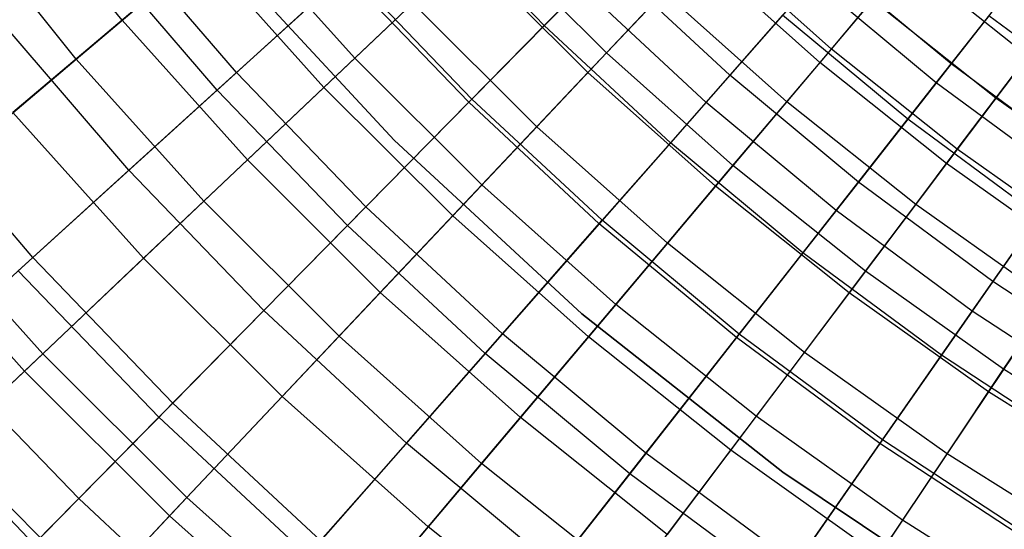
# Model space of a CAD drawing. Extents: x -135 to 135, y -135 to 135.
# Tile 194 of 207: x -17 to -11, y -17 to -14. Entities that reach past the tile are written whole.
import ezdxf

# ---------------------------------------------------------------- set-up
doc = ezdxf.new("R2010")
doc.units = 0
doc.header["$LTSCALE"] = 25.4
doc.layers.get('0').update_dxf_attribs({"linetype": 'CONTINUOUS'})

# ---------------------------------------------------------------- blocks, each defined once
blk = doc.blocks.new('SANTANA_BIURKO_A_PM_STL')
at = {"color": 0}
for p, q in [((-16.4047, -13.9082, 190.3423), (-17.1523, -12.975, 190.3423)), ((-16.4047, -13.9082, 190.3423), (-17.1523, -12.975, 190.3423)), ((-13.7155, -13.9418, 145.0339), (-14.4757, -13.1509, 145.0339)), ((-13.7155, -13.9418, 145.0339), (-14.4757, -13.1509, 145.0339)), ((-16.6966, -14.1557, 148.5832), (-17.4575, -13.2059, 148.5832)), ((-16.6966, -14.1557, 148.5832), (-17.4575, -13.2059, 148.5832)), ((-15.6759, -14.2412, 190.3147), (-16.4497, -13.3399, 190.3147)), ((-15.6759, -14.2412, 190.3147), (-16.4497, -13.3399, 190.3147)), ((-15.6859, -13.2987, 191.2534), (-16.4047, -13.9082, 190.3423)), ((-15.6859, -13.2987, 191.2534), (-16.4047, -13.9082, 190.3423)), ((-14.9226, -14.1499, 191.2534), (-15.6859, -13.2987, 191.2534)), ((-14.9226, -14.1499, 191.2534), (-15.6859, -13.2987, 191.2534)), ((-13.3194, -14.1161, 144.1931), (-14.0833, -13.3541, 144.1931)), ((-13.3194, -14.1161, 144.1931), (-14.0833, -13.3541, 144.1931)), ((-11.8875, -14.0916, 142.0125), (-12.6523, -13.4092, 142.0125)), ((-11.8875, -14.0916, 142.0125), (-12.6523, -13.4092, 142.0125)), ((-11.2668, -13.3557, 193.7055), (-11.9605, -14.178, 192.9349)), ((-11.2668, -13.3557, 193.7055), (-11.9605, -14.178, 192.9349)), ((-16.6966, -14.1557, 148.5832), (-15.8921, -13.4736, 146.8118)), ((-16.6966, -14.1557, 148.5832), (-15.8921, -13.4736, 146.8118)), ((-15.7993, -14.3534, 148.1627), (-16.5793, -13.4449, 148.1627)), ((-15.7993, -14.3534, 148.1627), (-16.5793, -13.4449, 148.1627)), ((-15.1188, -14.336, 146.8118), (-15.8921, -13.4736, 146.8118)), ((-15.1188, -14.336, 146.8118), (-15.8921, -13.4736, 146.8118)), ((-15.7784, -13.476, 96.2), (-14.6725, -14.6725, 96.2)), ((-14.6725, -14.6725, 97.2), (-15.7784, -13.476, 97.2)), ((-14.6725, -14.6725, 97.2), (-15.7784, -13.476, 97.2)), ((-15.7784, -13.476, 96.2), (-14.6725, -14.6725, 96.2)), ((-15.7784, -13.476, 102.1156), (-14.6725, -14.6725, 102.1156)), ((-14.6725, -14.6725, 103.1156), (-15.7784, -13.476, 103.1156)), ((-14.6725, -14.6725, 103.1156), (-15.7784, -13.476, 103.1156)), ((-15.7784, -13.476, 102.1156), (-14.6725, -14.6725, 102.1156)), ((-14.2081, -13.4724, 192.117), (-14.9226, -14.1499, 191.2534)), ((-14.2081, -13.4724, 192.117), (-14.9226, -14.1499, 191.2534)), ((-13.4374, -14.2412, 192.117), (-14.2081, -13.4724, 192.117)), ((-13.4374, -14.2412, 192.117), (-14.2081, -13.4724, 192.117)), ((-11.2192, -14.307, 192.8968), (-10.5636, -13.471, 193.6437)), ((-11.2192, -14.307, 192.8968), (-10.5636, -13.471, 193.6437)), ((-13.3139, -13.5336, 143.8992), (-13.7155, -13.9418, 145.0339)), ((-13.3139, -13.5336, 143.8992), (-13.7155, -13.9418, 145.0339)), ((-12.7299, -13.4914, 192.9349), (-13.4374, -14.2412, 192.117)), ((-12.7299, -13.4914, 192.9349), (-13.4374, -14.2412, 192.117)), ((-12.5342, -14.2588, 143.8992), (-13.3139, -13.5336, 143.8992)), ((-12.5342, -14.2588, 143.8992), (-13.3139, -13.5336, 143.8992)), ((-11.9605, -14.178, 192.9349), (-12.7299, -13.4914, 192.9349)), ((-11.9605, -14.178, 192.9349), (-12.7299, -13.4914, 192.9349)), ((-11.1246, -14.1864, 141.6294), (-11.9026, -13.5403, 141.6294)), ((-11.1246, -14.1864, 141.6294), (-11.9026, -13.5403, 141.6294)), ((-10.6388, -14.1362, 139.7443), (-11.4079, -13.5231, 139.7443)), ((-10.6388, -14.1362, 139.7443), (-11.4079, -13.5231, 139.7443)), ((-15.6759, -14.2412, 190.3147), (-14.9622, -13.5928, 191.2301)), ((-15.6759, -14.2412, 190.3147), (-14.9622, -13.5928, 191.2301)), ((-14.1765, -14.4104, 191.2301), (-14.9622, -13.5928, 191.2301)), ((-14.1765, -14.4104, 191.2301), (-14.9622, -13.5928, 191.2301)), ((-14.9835, -13.6122, 146.2826), (-15.7993, -14.3534, 148.1627)), ((-14.9835, -13.6122, 146.2826), (-15.7993, -14.3534, 148.1627)), ((-14.1967, -14.4309, 146.2826), (-14.9835, -13.6122, 146.2826)), ((-14.1967, -14.4309, 146.2826), (-14.9835, -13.6122, 146.2826)), ((-12.6858, -14.4313, 192.0916), (-12.0037, -13.6554, 192.8968)), ((-12.6858, -14.4313, 192.0916), (-12.0037, -13.6554, 192.8968)), ((-11.2192, -14.307, 192.8968), (-12.0037, -13.6554, 192.8968)), ((-11.2192, -14.307, 192.8968), (-12.0037, -13.6554, 192.8968)), ((-14.1765, -14.4104, 191.2301), (-13.475, -13.6973, 192.0916)), ((-14.1765, -14.4104, 191.2301), (-13.475, -13.6973, 192.0916)), ((-12.6858, -14.4313, 192.0916), (-13.475, -13.6973, 192.0916)), ((-12.6858, -14.4313, 192.0916), (-13.475, -13.6973, 192.0916)), ((-13.3194, -14.1161, 144.1931), (-12.9539, -13.7288, 143.0655)), ((-13.3194, -14.1161, 144.1931), (-12.9539, -13.7288, 143.0655)), ((-12.1709, -14.4275, 143.0655), (-12.9539, -13.7288, 143.0655)), ((-12.1709, -14.4275, 143.0655), (-12.9539, -13.7288, 143.0655)), ((-11.8875, -14.0916, 142.0125), (-11.6251, -13.7805, 140.8719)), ((-11.8875, -14.0916, 142.0125), (-11.6251, -13.7805, 140.8719)), ((-10.8413, -14.4053, 140.8719), (-11.6251, -13.7805, 140.8719)), ((-10.8413, -14.4053, 140.8719), (-11.6251, -13.7805, 140.8719)), ((-15.1188, -14.336, 146.8118), (-14.5526, -13.7991, 145.4309)), ((-15.1188, -14.336, 146.8118), (-14.5526, -13.7991, 145.4309)), ((-13.7632, -14.5865, 145.4309), (-14.5526, -13.7991, 145.4309)), ((-13.7632, -14.5865, 145.4309), (-14.5526, -13.7991, 145.4309)), ((-16.4047, -13.9082, 190.3423), (-17.099, -14.4968, 189.3751)), ((-16.4047, -13.9082, 190.3423), (-17.099, -14.4968, 189.3751)), ((-15.6064, -14.7984, 190.3423), (-16.4047, -13.9082, 190.3423)), ((-15.6064, -14.7984, 190.3423), (-16.4047, -13.9082, 190.3423)), ((-12.1979, -13.8763, 142.7704), (-12.5342, -14.2588, 143.8992)), ((-12.1979, -13.8763, 142.7704), (-12.5342, -14.2588, 143.8992)), ((-11.4006, -14.5384, 142.7704), (-12.1979, -13.8763, 142.7704)), ((-11.4006, -14.5384, 142.7704), (-12.1979, -13.8763, 142.7704)), ((-10.8847, -13.8805, 140.4636), (-11.1246, -14.1864, 141.6294)), ((-10.8847, -13.8805, 140.4636), (-11.1246, -14.1864, 141.6294)), ((-10.0893, -14.4689, 140.4636), (-10.8847, -13.8805, 140.4636)), ((-10.0893, -14.4689, 140.4636), (-10.8847, -13.8805, 140.4636)), ((-16.3608, -14.8635, 189.3476), (-17.1685, -13.9227, 189.3476)), ((-16.3608, -14.8635, 189.3476), (-17.1685, -13.9227, 189.3476)), ((-13.7155, -13.9418, 145.0339), (-14.1967, -14.4309, 146.2826)), ((-13.7155, -13.9418, 145.0339), (-14.1967, -14.4309, 146.2826)), ((-12.9122, -14.6889, 145.0339), (-13.7155, -13.9418, 145.0339)), ((-12.9122, -14.6889, 145.0339), (-13.7155, -13.9418, 145.0339)), ((-10.5071, -13.9612, 193.7055), (-11.154, -14.8208, 192.9349)), ((-10.5071, -13.9612, 193.7055), (-11.154, -14.8208, 192.9349)), ((-12.1709, -14.4275, 143.0655), (-11.8875, -14.0916, 142.0125)), ((-12.1709, -14.4275, 143.0655), (-11.8875, -14.0916, 142.0125)), ((-11.086, -14.7305, 142.0125), (-11.8875, -14.0916, 142.0125)), ((-11.086, -14.7305, 142.0125), (-11.8875, -14.0916, 142.0125)), ((-17.8962, -15.1727, 151.2113), (-16.6966, -14.1557, 148.5832)), ((-17.8962, -15.1727, 151.2113), (-16.6966, -14.1557, 148.5832)), ((-15.8841, -15.0617, 148.5832), (-16.6966, -14.1557, 148.5832)), ((-15.8841, -15.0617, 148.5832), (-16.6966, -14.1557, 148.5832)), ((-14.9226, -14.1499, 191.2534), (-15.6064, -14.7984, 190.3423)), ((-14.9226, -14.1499, 191.2534), (-15.6064, -14.7984, 190.3423)), ((-14.1131, -14.9574, 191.2534), (-14.9226, -14.1499, 191.2534)), ((-14.1131, -14.9574, 191.2534), (-14.9226, -14.1499, 191.2534)), ((-13.7632, -14.5865, 145.4309), (-13.3194, -14.1161, 144.1931)), ((-13.7632, -14.5865, 145.4309), (-13.3194, -14.1161, 144.1931)), ((-12.5143, -14.8345, 144.1931), (-13.3194, -14.1161, 144.1931)), ((-12.5143, -14.8345, 144.1931), (-13.3194, -14.1161, 144.1931)), ((-10.8413, -14.4053, 140.8719), (-10.6388, -14.1362, 139.7443)), ((-10.8413, -14.4053, 140.8719), (-10.6388, -14.1362, 139.7443)), ((-11.9605, -14.178, 192.9349), (-12.6252, -14.966, 192.117)), ((-11.9605, -14.178, 192.9349), (-12.6252, -14.966, 192.117)), ((-11.154, -14.8208, 192.9349), (-11.9605, -14.178, 192.9349)), ((-11.154, -14.8208, 192.9349), (-11.9605, -14.178, 192.9349)), ((-11.1246, -14.1864, 141.6294), (-11.4006, -14.5384, 142.7704)), ((-11.1246, -14.1864, 141.6294), (-11.4006, -14.5384, 142.7704)), ((-10.3117, -14.7878, 141.6294), (-11.1246, -14.1864, 141.6294)), ((-10.3117, -14.7878, 141.6294), (-11.1246, -14.1864, 141.6294)), ((-16.3608, -14.8635, 189.3476), (-15.6759, -14.2412, 190.3147)), ((-16.3608, -14.8635, 189.3476), (-15.6759, -14.2412, 190.3147)), ((-14.8527, -15.0978, 190.3147), (-15.6759, -14.2412, 190.3147)), ((-14.8527, -15.0978, 190.3147), (-15.6759, -14.2412, 190.3147)), ((-13.4374, -14.2412, 192.117), (-14.1131, -14.9574, 191.2534)), ((-13.4374, -14.2412, 192.117), (-14.1131, -14.9574, 191.2534)), ((-12.6252, -14.966, 192.117), (-13.4374, -14.2412, 192.117)), ((-12.6252, -14.966, 192.117), (-13.4374, -14.2412, 192.117)), ((-12.5342, -14.2588, 143.8992), (-12.9122, -14.6889, 145.0339)), ((-12.5342, -14.2588, 143.8992), (-12.9122, -14.6889, 145.0339)), ((-11.7149, -14.9392, 143.8992), (-12.5342, -14.2588, 143.8992)), ((-11.7149, -14.9392, 143.8992), (-12.5342, -14.2588, 143.8992)), ((-15.7993, -14.3534, 148.1627), (-17.0667, -15.5047, 151.0295)), ((-15.7993, -14.3534, 148.1627), (-17.0667, -15.5047, 151.0295)), ((-15.8841, -15.0617, 148.5832), (-15.1188, -14.336, 146.8118)), ((-15.8841, -15.0617, 148.5832), (-15.1188, -14.336, 146.8118)), ((-14.9697, -15.2167, 148.1627), (-15.7993, -14.3534, 148.1627)), ((-14.9697, -15.2167, 148.1627), (-15.7993, -14.3534, 148.1627)), ((-14.2987, -15.154, 146.8118), (-15.1188, -14.336, 146.8118)), ((-14.2987, -15.154, 146.8118), (-15.1188, -14.336, 146.8118)), ((-11.8566, -15.1199, 192.0916), (-11.2192, -14.307, 192.8968)), ((-11.8566, -15.1199, 192.0916), (-11.2192, -14.307, 192.8968)), ((-10.3993, -14.9135, 192.8968), (-11.2192, -14.307, 192.8968)), ((-10.3993, -14.9135, 192.8968), (-11.2192, -14.307, 192.8968)), ((-14.8527, -15.0978, 190.3147), (-14.1765, -14.4104, 191.2301)), ((-14.8527, -15.0978, 190.3147), (-14.1765, -14.4104, 191.2301)), ((-13.3462, -15.1826, 191.2301), (-14.1765, -14.4104, 191.2301)), ((-13.3462, -15.1826, 191.2301), (-14.1765, -14.4104, 191.2301)), ((-11.086, -14.7305, 142.0125), (-10.8413, -14.4053, 140.8719)), ((-11.086, -14.7305, 142.0125), (-10.8413, -14.4053, 140.8719)), ((-10.024, -14.9855, 140.8719), (-10.8413, -14.4053, 140.8719)), ((-10.024, -14.9855, 140.8719), (-10.8413, -14.4053, 140.8719)), ((-16.973, -15.4196, 188.3992), (-17.8109, -14.4437, 188.3992)), ((-16.973, -15.4196, 188.3992), (-17.8109, -14.4437, 188.3992)), ((-14.1967, -14.4309, 146.2826), (-14.9697, -15.2167, 148.1627)), ((-14.1967, -14.4309, 146.2826), (-14.9697, -15.2167, 148.1627)), ((-13.3652, -15.2042, 146.2826), (-14.1967, -14.4309, 146.2826)), ((-13.3652, -15.2042, 146.2826), (-14.1967, -14.4309, 146.2826)), ((-13.3462, -15.1826, 191.2301), (-12.6858, -14.4313, 192.0916)), ((-13.3462, -15.1826, 191.2301), (-12.6858, -14.4313, 192.0916)), ((-11.8566, -15.1199, 192.0916), (-12.6858, -14.4313, 192.0916)), ((-11.8566, -15.1199, 192.0916), (-12.6858, -14.4313, 192.0916)), ((-12.5143, -14.8345, 144.1931), (-12.1709, -14.4275, 143.0655)), ((-12.5143, -14.8345, 144.1931), (-12.1709, -14.4275, 143.0655)), ((-11.3503, -15.0816, 143.0655), (-12.1709, -14.4275, 143.0655)), ((-11.3503, -15.0816, 143.0655), (-12.1709, -14.4275, 143.0655)), ((-16.2669, -15.4247, 189.3751), (-17.099, -14.4968, 189.3751)), ((-16.2669, -15.4247, 189.3751), (-17.099, -14.4968, 189.3751)), ((-11.4006, -14.5384, 142.7704), (-11.7149, -14.9392, 143.8992)), ((-11.4006, -14.5384, 142.7704), (-11.7149, -14.9392, 143.8992)), ((-10.5675, -15.1548, 142.7704), (-11.4006, -14.5384, 142.7704)), ((-10.5675, -15.1548, 142.7704), (-11.4006, -14.5384, 142.7704)), ((-14.2987, -15.154, 146.8118), (-13.7632, -14.5865, 145.4309)), ((-14.2987, -15.154, 146.8118), (-13.7632, -14.5865, 145.4309)), ((-12.9313, -15.3289, 145.4309), (-13.7632, -14.5865, 145.4309)), ((-12.9313, -15.3289, 145.4309), (-13.7632, -14.5865, 145.4309)), ((-14.6725, -14.6725, 96.2), (-13.476, -15.7784, 96.2)), ((-13.476, -15.7784, 97.2), (-14.6725, -14.6725, 97.2)), ((-14.6725, -14.6725, 97.2), (-14.6725, -14.6725, 96.2)), ((-14.6725, -14.6725, 97.2), (-14.6725, -14.6725, 96.2)), ((-13.476, -15.7784, 97.2), (-14.6725, -14.6725, 97.2)), ((-14.6725, -14.6725, 96.2), (-13.476, -15.7784, 96.2)), ((-14.6725, -14.6725, 102.1156), (-13.476, -15.7784, 102.1156)), ((-13.476, -15.7784, 103.1156), (-14.6725, -14.6725, 103.1156)), ((-14.6725, -14.6725, 103.1156), (-14.6725, -14.6725, 102.1156)), ((-14.6725, -14.6725, 103.1156), (-14.6725, -14.6725, 102.1156)), ((-13.476, -15.7784, 103.1156), (-14.6725, -14.6725, 103.1156)), ((-14.6725, -14.6725, 102.1156), (-13.476, -15.7784, 102.1156)), ((-12.9122, -14.6889, 145.0339), (-13.3652, -15.2042, 146.2826)), ((-12.9122, -14.6889, 145.0339), (-13.3652, -15.2042, 146.2826)), ((-12.0683, -15.3898, 145.0339), (-12.9122, -14.6889, 145.0339)), ((-12.0683, -15.3898, 145.0339), (-12.9122, -14.6889, 145.0339)), ((-11.3503, -15.0816, 143.0655), (-11.086, -14.7305, 142.0125)), ((-11.3503, -15.0816, 143.0655), (-11.086, -14.7305, 142.0125)), ((-10.2503, -15.3238, 142.0125), (-11.086, -14.7305, 142.0125)), ((-10.2503, -15.3238, 142.0125), (-11.086, -14.7305, 142.0125)), ((-15.6064, -14.7984, 190.3423), (-16.2669, -15.4247, 189.3751)), ((-15.6064, -14.7984, 190.3423), (-16.2669, -15.4247, 189.3751)), ((-14.7599, -15.6428, 190.3423), (-15.6064, -14.7984, 190.3423)), ((-14.7599, -15.6428, 190.3423), (-15.6064, -14.7984, 190.3423)), ((-12.9313, -15.3289, 145.4309), (-12.5143, -14.8345, 144.1931)), ((-12.9313, -15.3289, 145.4309), (-12.5143, -14.8345, 144.1931)), ((-11.6705, -15.5071, 144.1931), (-12.5143, -14.8345, 144.1931)), ((-11.6705, -15.5071, 144.1931), (-12.5143, -14.8345, 144.1931)), ((-11.154, -14.8208, 192.9349), (-11.7739, -15.6445, 192.117)), ((-11.154, -14.8208, 192.9349), (-11.7739, -15.6445, 192.117)), ((-10.3131, -15.4178, 192.9349), (-11.154, -14.8208, 192.9349)), ((-10.3131, -15.4178, 192.9349), (-11.154, -14.8208, 192.9349)), ((-16.973, -15.4196, 188.3992), (-16.3608, -14.8635, 189.3476)), ((-16.973, -15.4196, 188.3992), (-16.3608, -14.8635, 189.3476)), ((-15.5017, -15.7574, 189.3476), (-16.3608, -14.8635, 189.3476)), ((-15.5017, -15.7574, 189.3476), (-16.3608, -14.8635, 189.3476)), ((-10.9902, -15.7609, 192.0916), (-10.3993, -14.9135, 192.8968)), ((-10.9902, -15.7609, 192.0916), (-10.3993, -14.9135, 192.8968)), ((-14.1131, -14.9574, 191.2534), (-14.7599, -15.6428, 190.3423)), ((-14.1131, -14.9574, 191.2534), (-14.7599, -15.6428, 190.3423)), ((-13.2601, -15.7186, 191.2534), (-14.1131, -14.9574, 191.2534)), ((-13.2601, -15.7186, 191.2534), (-14.1131, -14.9574, 191.2534)), ((-12.6252, -14.966, 192.117), (-13.2601, -15.7186, 191.2534)), ((-12.6252, -14.966, 192.117), (-13.2601, -15.7186, 191.2534)), ((-11.7739, -15.6445, 192.117), (-12.6252, -14.966, 192.117)), ((-11.7739, -15.6445, 192.117), (-12.6252, -14.966, 192.117)), ((-11.7149, -14.9392, 143.8992), (-12.0683, -15.3898, 145.0339)), ((-11.7149, -14.9392, 143.8992), (-12.0683, -15.3898, 145.0339)), ((-10.8589, -15.5726, 143.8992), (-11.7149, -14.9392, 143.8992)), ((-10.8589, -15.5726, 143.8992), (-11.7149, -14.9392, 143.8992)), ((-16.9088, -16.0333, 188.3423), (-17.7737, -15.0688, 188.3423)), ((-16.9088, -16.0333, 188.3423), (-17.7737, -15.0688, 188.3423)), ((-17.0253, -16.1438, 151.2113), (-15.8841, -15.0617, 148.5832)), ((-17.0253, -16.1438, 151.2113), (-15.8841, -15.0617, 148.5832)), ((-15.0225, -15.9212, 148.5832), (-15.8841, -15.0617, 148.5832)), ((-15.0225, -15.9212, 148.5832), (-15.8841, -15.0617, 148.5832)), ((-15.5017, -15.7574, 189.3476), (-14.8527, -15.0978, 190.3147)), ((-15.5017, -15.7574, 189.3476), (-14.8527, -15.0978, 190.3147)), ((-13.9828, -15.9068, 190.3147), (-14.8527, -15.0978, 190.3147)), ((-13.9828, -15.9068, 190.3147), (-14.8527, -15.0978, 190.3147)), ((-11.6705, -15.5071, 144.1931), (-11.3503, -15.0816, 143.0655)), ((-11.6705, -15.5071, 144.1931), (-11.3503, -15.0816, 143.0655)), ((-10.4946, -15.6891, 143.0655), (-11.3503, -15.0816, 143.0655)), ((-10.4946, -15.6891, 143.0655), (-11.3503, -15.0816, 143.0655)), ((-17.0253, -16.1438, 151.2113), (-17.8962, -15.1727, 151.2113)), ((-17.0253, -16.1438, 151.2113), (-17.8962, -15.1727, 151.2113)), ((-15.0225, -15.9212, 148.5832), (-14.2987, -15.154, 146.8118)), ((-15.0225, -15.9212, 148.5832), (-14.2987, -15.154, 146.8118)), ((-13.4344, -15.9252, 146.8118), (-14.2987, -15.154, 146.8118)), ((-13.4344, -15.9252, 146.8118), (-14.2987, -15.154, 146.8118)), ((-12.4739, -15.9071, 191.2301), (-11.8566, -15.1199, 192.0916)), ((-12.4739, -15.9071, 191.2301), (-11.8566, -15.1199, 192.0916)), ((-10.9902, -15.7609, 192.0916), (-11.8566, -15.1199, 192.0916)), ((-10.9902, -15.7609, 192.0916), (-11.8566, -15.1199, 192.0916)), ((-10.5675, -15.1548, 142.7704), (-10.8589, -15.5726, 143.8992)), ((-10.5675, -15.1548, 142.7704), (-10.8589, -15.5726, 143.8992)), ((-14.9697, -15.2167, 148.1627), (-16.1705, -16.4373, 151.0295)), ((-14.9697, -15.2167, 148.1627), (-16.1705, -16.4373, 151.0295)), ((-14.0929, -16.0321, 148.1627), (-14.9697, -15.2167, 148.1627)), ((-14.0929, -16.0321, 148.1627), (-14.9697, -15.2167, 148.1627)), ((-13.3652, -15.2042, 146.2826), (-14.0929, -16.0321, 148.1627)), ((-13.3652, -15.2042, 146.2826), (-14.0929, -16.0321, 148.1627)), ((-13.9828, -15.9068, 190.3147), (-13.3462, -15.1826, 191.2301)), ((-13.9828, -15.9068, 190.3147), (-13.3462, -15.1826, 191.2301)), ((-12.4917, -15.9297, 146.2826), (-13.3652, -15.2042, 146.2826)), ((-12.4917, -15.9297, 146.2826), (-13.3652, -15.2042, 146.2826)), ((-12.4739, -15.9071, 191.2301), (-13.3462, -15.1826, 191.2301)), ((-12.4739, -15.9071, 191.2301), (-13.3462, -15.1826, 191.2301)), ((-13.4344, -15.9252, 146.8118), (-12.9313, -15.3289, 145.4309)), ((-13.4344, -15.9252, 146.8118), (-12.9313, -15.3289, 145.4309)), ((-12.0594, -16.0238, 145.4309), (-12.9313, -15.3289, 145.4309)), ((-12.0594, -16.0238, 145.4309), (-12.9313, -15.3289, 145.4309)), ((-17.605, -15.9938, 187.3245), (-16.973, -15.4196, 188.3992)), ((-17.605, -15.9938, 187.3245), (-16.973, -15.4196, 188.3992)), ((-16.0817, -16.3471, 188.3992), (-16.973, -15.4196, 188.3992)), ((-16.0817, -16.3471, 188.3992), (-16.973, -15.4196, 188.3992)), ((-12.0683, -15.3898, 145.0339), (-12.4917, -15.9297, 146.2826)), ((-12.0683, -15.3898, 145.0339), (-12.4917, -15.9297, 146.2826)), ((-11.1864, -16.0423, 145.0339), (-12.0683, -15.3898, 145.0339)), ((-11.1864, -16.0423, 145.0339), (-12.0683, -15.3898, 145.0339)), ((-10.3131, -15.4178, 192.9349), (-10.8863, -16.2746, 192.117)), ((-10.3131, -15.4178, 192.9349), (-10.8863, -16.2746, 192.117)), ((-16.2669, -15.4247, 189.3751), (-16.9088, -16.0333, 188.3423)), ((-16.2669, -15.4247, 189.3751), (-16.9088, -16.0333, 188.3423)), ((-15.3846, -16.3049, 189.3751), (-16.2669, -15.4247, 189.3751)), ((-15.3846, -16.3049, 189.3751), (-16.2669, -15.4247, 189.3751)), ((-16.1705, -16.4373, 151.0295), (-17.0667, -15.5047, 151.0295)), ((-16.1705, -16.4373, 151.0295), (-17.0667, -15.5047, 151.0295)), ((-12.0594, -16.0238, 145.4309), (-11.6705, -15.5071, 144.1931)), ((-12.0594, -16.0238, 145.4309), (-11.6705, -15.5071, 144.1931)), ((-10.7907, -16.1317, 144.1931), (-11.6705, -15.5071, 144.1931)), ((-10.7907, -16.1317, 144.1931), (-11.6705, -15.5071, 144.1931)), ((-10.8589, -15.5726, 143.8992), (-11.1864, -16.0423, 145.0339)), ((-10.8589, -15.5726, 143.8992), (-11.1864, -16.0423, 145.0339)), ((-9.9686, -16.1569, 143.8992), (-10.8589, -15.5726, 143.8992)), ((-9.9686, -16.1569, 143.8992), (-10.8589, -15.5726, 143.8992)), ((-14.7599, -15.6428, 190.3423), (-15.3846, -16.3049, 189.3751)), ((-14.7599, -15.6428, 190.3423), (-15.3846, -16.3049, 189.3751)), ((-13.8677, -16.4389, 190.3423), (-14.7599, -15.6428, 190.3423)), ((-13.8677, -16.4389, 190.3423), (-14.7599, -15.6428, 190.3423)), ((-11.7739, -15.6445, 192.117), (-12.366, -16.4312, 191.2534)), ((-11.7739, -15.6445, 192.117), (-12.366, -16.4312, 191.2534)), ((-10.8863, -16.2746, 192.117), (-11.7739, -15.6445, 192.117)), ((-10.8863, -16.2746, 192.117), (-11.7739, -15.6445, 192.117)), ((-13.2601, -15.7186, 191.2534), (-13.8677, -16.4389, 190.3423)), ((-13.2601, -15.7186, 191.2534), (-13.8677, -16.4389, 190.3423)), ((-12.366, -16.4312, 191.2534), (-13.2601, -15.7186, 191.2534)), ((-12.366, -16.4312, 191.2534), (-13.2601, -15.7186, 191.2534)), ((-10.7907, -16.1317, 144.1931), (-10.4946, -15.6891, 143.0655)), ((-10.7907, -16.1317, 144.1931), (-10.4946, -15.6891, 143.0655)), ((-16.0817, -16.3471, 188.3992), (-15.5017, -15.7574, 189.3476)), ((-16.0817, -16.3471, 188.3992), (-15.5017, -15.7574, 189.3476)), ((-14.5938, -16.6018, 189.3476), (-15.5017, -15.7574, 189.3476)), ((-14.5938, -16.6018, 189.3476), (-15.5017, -15.7574, 189.3476)), ((-13.476, -15.7784, 96.2), (-12.1965, -16.7871, 96.2)), ((-12.1965, -16.7871, 97.2), (-13.476, -15.7784, 97.2)), ((-13.476, -15.7784, 97.2), (-13.476, -15.7784, 96.2)), ((-13.476, -15.7784, 97.2), (-13.476, -15.7784, 96.2)), ((-12.1965, -16.7871, 97.2), (-13.476, -15.7784, 97.2)), ((-13.476, -15.7784, 96.2), (-12.1965, -16.7871, 96.2)), ((-13.476, -15.7784, 102.1156), (-12.1965, -16.7871, 102.1156)), ((-12.1965, -16.7871, 103.1156), (-13.476, -15.7784, 103.1156)), ((-13.476, -15.7784, 103.1156), (-13.476, -15.7784, 102.1156)), ((-13.476, -15.7784, 103.1156), (-13.476, -15.7784, 102.1156)), ((-12.1965, -16.7871, 103.1156), (-13.476, -15.7784, 103.1156)), ((-13.476, -15.7784, 102.1156), (-12.1965, -16.7871, 102.1156)), ((-11.5624, -16.5814, 191.2301), (-10.9902, -15.7609, 192.0916)), ((-11.5624, -16.5814, 191.2301), (-10.9902, -15.7609, 192.0916)), ((-10.0892, -16.3523, 192.0916), (-10.9902, -15.7609, 192.0916)), ((-10.0892, -16.3523, 192.0916), (-10.9902, -15.7609, 192.0916)), ((-16.1018, -17.065, 151.2113), (-15.0225, -15.9212, 148.5832)), ((-16.1018, -17.065, 151.2113), (-15.0225, -15.9212, 148.5832)), ((-14.1145, -16.7314, 148.5832), (-15.0225, -15.9212, 148.5832)), ((-14.1145, -16.7314, 148.5832), (-15.0225, -15.9212, 148.5832)), ((-14.5938, -16.6018, 189.3476), (-13.9828, -15.9068, 190.3147)), ((-14.5938, -16.6018, 189.3476), (-13.9828, -15.9068, 190.3147)), ((-14.1145, -16.7314, 148.5832), (-13.4344, -15.9252, 146.8118)), ((-14.1145, -16.7314, 148.5832), (-13.4344, -15.9252, 146.8118)), ((-13.0689, -16.6658, 190.3147), (-13.9828, -15.9068, 190.3147)), ((-13.0689, -16.6658, 190.3147), (-13.9828, -15.9068, 190.3147)), ((-12.5286, -16.6472, 146.8118), (-13.4344, -15.9252, 146.8118)), ((-12.5286, -16.6472, 146.8118), (-13.4344, -15.9252, 146.8118)), ((-13.0689, -16.6658, 190.3147), (-12.4739, -15.9071, 191.2301)), ((-13.0689, -16.6658, 190.3147), (-12.4739, -15.9071, 191.2301)), ((-11.5624, -16.5814, 191.2301), (-12.4739, -15.9071, 191.2301)), ((-11.5624, -16.5814, 191.2301), (-12.4739, -15.9071, 191.2301)), ((-12.4917, -15.9297, 146.2826), (-13.1718, -16.797, 148.1627)), ((-12.4917, -15.9297, 146.2826), (-13.1718, -16.797, 148.1627)), ((-11.5788, -16.605, 146.2826), (-12.4917, -15.9297, 146.2826)), ((-11.5788, -16.605, 146.2826), (-12.4917, -15.9297, 146.2826)), ((-16.6805, -16.9558, 187.3245), (-17.605, -15.9938, 187.3245)), ((-16.6805, -16.9558, 187.3245), (-17.605, -15.9938, 187.3245)), ((-16.9088, -16.0333, 188.3423), (-17.5181, -16.611, 187.2648)), ((-16.9088, -16.0333, 188.3423), (-17.5181, -16.611, 187.2648)), ((-15.9916, -16.9482, 188.3423), (-16.9088, -16.0333, 188.3423)), ((-15.9916, -16.9482, 188.3423), (-16.9088, -16.0333, 188.3423)), ((-14.0929, -16.0321, 148.1627), (-15.2234, -17.3181, 151.0295)), ((-14.0929, -16.0321, 148.1627), (-15.2234, -17.3181, 151.0295)), ((-13.1718, -16.797, 148.1627), (-14.0929, -16.0321, 148.1627)), ((-13.1718, -16.797, 148.1627), (-14.0929, -16.0321, 148.1627)), ((-12.5286, -16.6472, 146.8118), (-12.0594, -16.0238, 145.4309)), ((-12.5286, -16.6472, 146.8118), (-12.0594, -16.0238, 145.4309)), ((-11.1503, -16.6693, 145.4309), (-12.0594, -16.0238, 145.4309)), ((-11.1503, -16.6693, 145.4309), (-12.0594, -16.0238, 145.4309)), ((-11.1864, -16.0423, 145.0339), (-11.5788, -16.605, 146.2826)), ((-11.1864, -16.0423, 145.0339), (-11.5788, -16.605, 146.2826)), ((-10.2693, -16.6443, 145.0339), (-11.1864, -16.0423, 145.0339)), ((-10.2693, -16.6443, 145.0339), (-11.1864, -16.0423, 145.0339)), ((-17.8065, -16.8845, 153.0923), (-17.0253, -16.1438, 151.2113)), ((-17.8065, -16.8845, 153.0923), (-17.0253, -16.1438, 151.2113)), ((-16.1018, -17.065, 151.2113), (-17.0253, -16.1438, 151.2113)), ((-16.1018, -17.065, 151.2113), (-17.0253, -16.1438, 151.2113)), ((-11.1503, -16.6693, 145.4309), (-10.7907, -16.1317, 144.1931)), ((-11.1503, -16.6693, 145.4309), (-10.7907, -16.1317, 144.1931)), ((-9.8775, -16.7065, 144.1931), (-10.7907, -16.1317, 144.1931)), ((-9.8775, -16.7065, 144.1931), (-10.7907, -16.1317, 144.1931)), ((-16.9652, -17.2452, 152.9881), (-17.9055, -16.2668, 152.9881)), ((-16.9652, -17.2452, 152.9881), (-17.9055, -16.2668, 152.9881)), ((-10.8863, -16.2746, 192.117), (-11.4337, -17.0931, 191.2534)), ((-10.8863, -16.2746, 192.117), (-11.4337, -17.0931, 191.2534)), ((-9.965, -16.8545, 192.117), (-10.8863, -16.2746, 192.117)), ((-9.965, -16.8545, 192.117), (-10.8863, -16.2746, 192.117)), ((-16.6805, -16.9558, 187.3245), (-16.0817, -16.3471, 188.3992)), ((-16.6805, -16.9558, 187.3245), (-16.0817, -16.3471, 188.3992)), ((-15.1398, -17.2231, 188.3992), (-16.0817, -16.3471, 188.3992)), ((-15.1398, -17.2231, 188.3992), (-16.0817, -16.3471, 188.3992)), ((-15.3846, -16.3049, 189.3751), (-15.9916, -16.9482, 188.3423)), ((-15.3846, -16.3049, 189.3751), (-15.9916, -16.9482, 188.3423)), ((-14.4546, -17.1347, 189.3751), (-15.3846, -16.3049, 189.3751)), ((-14.4546, -17.1347, 189.3751), (-15.3846, -16.3049, 189.3751)), ((-16.1705, -16.4373, 151.0295), (-16.9652, -17.2452, 152.9881)), ((-16.1705, -16.4373, 151.0295), (-16.9652, -17.2452, 152.9881)), ((-15.2234, -17.3181, 151.0295), (-16.1705, -16.4373, 151.0295)), ((-15.2234, -17.3181, 151.0295), (-16.1705, -16.4373, 151.0295)), ((-13.8677, -16.4389, 190.3423), (-14.4546, -17.1347, 189.3751)), ((-13.8677, -16.4389, 190.3423), (-14.4546, -17.1347, 189.3751)), ((-12.9327, -17.1842, 190.3423), (-13.8677, -16.4389, 190.3423)), ((-12.9327, -17.1842, 190.3423), (-13.8677, -16.4389, 190.3423)), ((-12.366, -16.4312, 191.2534), (-12.9327, -17.1842, 190.3423)), ((-12.366, -16.4312, 191.2534), (-12.9327, -17.1842, 190.3423)), ((-11.4337, -17.0931, 191.2534), (-12.366, -16.4312, 191.2534)), ((-11.4337, -17.0931, 191.2534), (-12.366, -16.4312, 191.2534)), ((-16.5678, -17.5589, 187.2648), (-17.5181, -16.611, 187.2648)), ((-16.5678, -17.5589, 187.2648), (-17.5181, -16.611, 187.2648)), ((-15.1398, -17.2231, 188.3992), (-14.5938, -16.6018, 189.3476)), ((-15.1398, -17.2231, 188.3992), (-14.5938, -16.6018, 189.3476)), ((-13.6399, -17.394, 189.3476), (-14.5938, -16.6018, 189.3476)), ((-13.6399, -17.394, 189.3476), (-14.5938, -16.6018, 189.3476)), ((-11.5788, -16.605, 146.2826), (-12.2093, -17.5092, 148.1627)), ((-11.5788, -16.605, 146.2826), (-12.2093, -17.5092, 148.1627)), ((-12.1139, -17.3724, 190.3147), (-11.5624, -16.5814, 191.2301)), ((-12.1139, -17.3724, 190.3147), (-11.5624, -16.5814, 191.2301)), ((-10.6296, -17.2281, 146.2826), (-11.5788, -16.605, 146.2826)), ((-10.6296, -17.2281, 146.2826), (-11.5788, -16.605, 146.2826)), ((-10.6144, -17.2037, 191.2301), (-11.5624, -16.5814, 191.2301)), ((-10.6144, -17.2037, 191.2301), (-11.5624, -16.5814, 191.2301)), ((-13.6399, -17.394, 189.3476), (-13.0689, -16.6658, 190.3147)), ((-13.6399, -17.394, 189.3476), (-13.0689, -16.6658, 190.3147)), ((-13.1628, -17.49, 148.5832), (-12.5286, -16.6472, 146.8118)), ((-13.1628, -17.49, 148.5832), (-12.5286, -16.6472, 146.8118)), ((-12.1139, -17.3724, 190.3147), (-13.0689, -16.6658, 190.3147)), ((-12.1139, -17.3724, 190.3147), (-13.0689, -16.6658, 190.3147)), ((-11.5841, -17.3178, 146.8118), (-12.5286, -16.6472, 146.8118)), ((-11.5841, -17.3178, 146.8118), (-12.5286, -16.6472, 146.8118)), ((-11.5841, -17.3178, 146.8118), (-11.1503, -16.6693, 145.4309)), ((-11.5841, -17.3178, 146.8118), (-11.1503, -16.6693, 145.4309)), ((-10.2066, -17.2632, 145.4309), (-11.1503, -16.6693, 145.4309)), ((-10.2066, -17.2632, 145.4309), (-11.1503, -16.6693, 145.4309)), ((-15.1286, -17.9335, 151.2113), (-14.1145, -16.7314, 148.5832)), ((-15.1286, -17.9335, 151.2113), (-14.1145, -16.7314, 148.5832)), ((-13.1628, -17.49, 148.5832), (-14.1145, -16.7314, 148.5832)), ((-13.1628, -17.49, 148.5832), (-14.1145, -16.7314, 148.5832)), ((-13.1718, -16.797, 148.1627), (-14.2284, -18.1444, 151.0295)), ((-13.1718, -16.797, 148.1627), (-14.2284, -18.1444, 151.0295)), ((-12.2093, -17.5092, 148.1627), (-13.1718, -16.797, 148.1627)), ((-12.2093, -17.5092, 148.1627), (-13.1718, -16.797, 148.1627)), ((-12.1965, -16.7871, 96.2), (-10.8418, -17.6923, 96.2)), ((-10.8418, -17.6923, 97.2), (-12.1965, -16.7871, 97.2)), ((-12.1965, -16.7871, 97.2), (-12.1965, -16.7871, 96.2)), ((-12.1965, -16.7871, 97.2), (-12.1965, -16.7871, 96.2)), ((-10.8418, -17.6923, 97.2), (-12.1965, -16.7871, 97.2)), ((-12.1965, -16.7871, 96.2), (-10.8418, -17.6923, 96.2)), ((-12.1965, -16.7871, 102.1156), (-10.8418, -17.6923, 102.1156)), ((-10.8418, -17.6923, 103.1156), (-12.1965, -16.7871, 103.1156)), ((-12.1965, -16.7871, 103.1156), (-12.1965, -16.7871, 102.1156)), ((-12.1965, -16.7871, 103.1156), (-12.1965, -16.7871, 102.1156)), ((-10.8418, -17.6923, 103.1156), (-12.1965, -16.7871, 103.1156)), ((-12.1965, -16.7871, 102.1156), (-10.8418, -17.6923, 102.1156)), ((-17.2489, -17.5335, 186.2003), (-16.6805, -16.9558, 187.3245)), ((-17.2489, -17.5335, 186.2003), (-16.6805, -16.9558, 187.3245)), ((-15.7036, -17.8644, 187.3245), (-16.6805, -16.9558, 187.3245)), ((-15.7036, -17.8644, 187.3245), (-16.6805, -16.9558, 187.3245)), ((-15.9916, -16.9482, 188.3423), (-16.5678, -17.5589, 187.2648)), ((-15.9916, -16.9482, 188.3423), (-16.5678, -17.5589, 187.2648)), ((-15.025, -17.8108, 188.3423), (-15.9916, -16.9482, 188.3423)), ((-15.025, -17.8108, 188.3423), (-15.9916, -16.9482, 188.3423)), ((-16.8406, -17.848, 153.0923), (-16.1018, -17.065, 151.2113)), ((-16.8406, -17.848, 153.0923), (-16.1018, -17.065, 151.2113)), ((-15.1286, -17.9335, 151.2113), (-16.1018, -17.065, 151.2113)), ((-15.1286, -17.9335, 151.2113), (-16.1018, -17.065, 151.2113)), ((-11.4337, -17.0931, 191.2534), (-11.9577, -17.8764, 190.3423)), ((-11.4337, -17.0931, 191.2534), (-11.9577, -17.8764, 190.3423)), ((-10.4661, -17.7021, 191.2534), (-11.4337, -17.0931, 191.2534)), ((-10.4661, -17.7021, 191.2534), (-11.4337, -17.0931, 191.2534)), ((-14.4546, -17.1347, 189.3751), (-15.025, -17.8108, 188.3423)), ((-14.4546, -17.1347, 189.3751), (-15.025, -17.8108, 188.3423)), ((-13.48, -17.9115, 189.3751), (-14.4546, -17.1347, 189.3751)), ((-13.48, -17.9115, 189.3751), (-14.4546, -17.1347, 189.3751))]:
    blk.add_line(p, q, dxfattribs=at)

msp = doc.modelspace()

# ---------------------------------------------------------------- block references
at = {"color": 253}
msp.add_blockref('SANTANA_BIURKO_A_PM_STL', (0, 0), dxfattribs=at)

doc.saveas('drawing.dxf')
